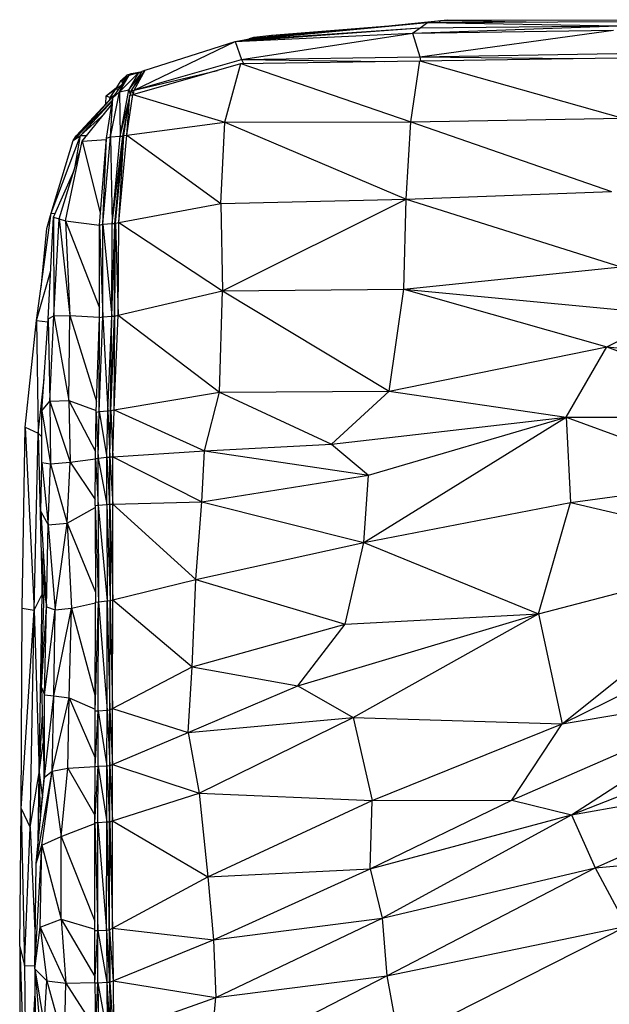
# Model space of a CAD drawing. Header units: millimetres. Extents: x 0 to 2209, y 0 to 979.
# Tile 6 of 27: x 0 to 173, y 650 to 938. Entities that reach past the tile are written whole.
import ezdxf

# ---------------------------------------------------------------- set-up
doc = ezdxf.new("R2010")
doc.units = ezdxf.units.MM
doc.header["$MEASUREMENT"] = 0
doc.layers.add('Crea2D$visibili$tangenti', color=7, linetype='Continuous', true_color=0x000000)

msp = doc.modelspace()

# ---------------------------------------------------------------- linework, layer by layer
at = {"layer": 'Crea2D$visibili$tangenti'}
for p, q in [((66.11, 932.48), (119.71, 937.47)), ((68.43, 932.95), (119.71, 937.47)), ((106.42, 936.3), (125.62, 938.33)), ((109.98, 936.61), (125.62, 938.33)), ((115.27, 937.08), (123.59, 938.09)), ((117.57, 935.94), (119.71, 937.47)), ((119.71, 937.47), (176.9, 937.76)), ((119.71, 937.47), (175.44, 936.5)), ((123.1, 937.49), (123.59, 938.09)), ((123.59, 938.09), (154.88, 937.65)), ((125.62, 938.33), (138.41, 937.88)), ((125.62, 938.06), (125.62, 938.33)), ((125.62, 938.33), (182.91, 938.21)), ((63.49, 931.99), (117.57, 935.94)), ((63.49, 931.99), (115.35, 934.4)), ((65.33, 926.7), (115.35, 934.4)), ((66.11, 932.48), (117.57, 935.94)), ((74.15, 933.77), (108.37, 936.5)), ((74.15, 933.77), (87.15, 934.6)), ((115.35, 934.4), (175.44, 936.5)), ((115.35, 934.4), (117.57, 935.94)), ((115.35, 934.4), (174.18, 935.24)), ((115.35, 934.4), (117.48, 927.46)), ((117.48, 927.46), (174.18, 935.24)), ((117.57, 935.94), (175.44, 936.5)), ((33.93, 917.71), (63.49, 931.99)), ((37.12, 923.53), (63.49, 931.99)), ((63.49, 931.99), (66.11, 932.48)), ((63.49, 931.99), (65.33, 926.7)), ((66.11, 932.48), (68.43, 932.95)), ((67.65, 932.8), (68.91, 933.18)), ((67.95, 932.86), (68.91, 933.18)), ((68.32, 932.93), (68.91, 933.18)), ((68.91, 933.18), (74.15, 933.77)), ((72.97, 933.35), (74.15, 933.77)), ((74.15, 933.77), (74.39, 933.48)), ((33.93, 917.71), (65.33, 926.7)), ((65.14, 925.47), (117.48, 926.24)), ((65.33, 926.7), (117.48, 927.46)), ((65.33, 926.7), (65.84, 925.48)), ((65.33, 926.7), (107.25, 926.09)), ((114.86, 908.41), (117.48, 926.24)), ((117.48, 927.46), (175.15, 928.41)), ((117.48, 927.46), (162.38, 926.98)), ((117.48, 927.46), (117.71, 926.24)), ((117.48, 926.24), (175.25, 927.19)), ((117.48, 926.24), (176.9, 909.48)), ((29.56, 917.16), (35.28, 922.86)), ((32.28, 917.77), (35.28, 922.86)), ((32.38, 922.09), (35.28, 922.86)), ((33.05, 917.48), (37.12, 923.53)), ((33.06, 917.5), (36.25, 923.24)), ((33.15, 922.55), (36.19, 923.12)), ((33.54, 916.43), (65.14, 925.47)), ((33.93, 917.71), (37.12, 923.53)), ((33.93, 917.71), (58.27, 923.5)), ((35.28, 922.86), (36.07, 922.91)), ((35.28, 922.86), (36.02, 922.82)), ((35.28, 922.86), (35.9, 922.6)), ((36.25, 923.24), (37.12, 923.53)), ((60.39, 908.28), (65.14, 925.47)), ((65.14, 925.47), (114.86, 908.41)), ((27.62, 915.44), (31.02, 920.29)), ((28.59, 918.22), (30.05, 920.54)), ((29.56, 917.16), (32.38, 922.09)), ((29.56, 917.16), (31.02, 920.29)), ((30.05, 920.54), (31.79, 922.15)), ((30.05, 920.54), (32.31, 922.01)), ((30.05, 920.54), (31.4, 920.88)), ((30.05, 920.54), (30.97, 920.22)), ((30.05, 920.54), (30.6, 919.69)), ((31.02, 920.29), (32.38, 922.09)), ((31.4, 920.88), (31.61, 921.08)), ((31.4, 920.88), (31.48, 920.9)), ((31.4, 920.88), (31.44, 920.86)), ((31.4, 920.88), (31.45, 920.87)), ((31.4, 920.88), (31.43, 920.84)), ((31.79, 922.15), (33.15, 922.55)), ((32.28, 917.77), (35.66, 922.18)), ((32.49, 922.12), (33.15, 922.55)), ((32.78, 922.2), (33.15, 922.55)), ((33.15, 922.55), (34.3, 922.6)), ((33.15, 922.55), (33.7, 922.44)), ((25.69, 916.07), (28.75, 918.47)), ((25.69, 916.07), (28.59, 918.22)), ((26.85, 915.5), (28.59, 918.22)), ((26.95, 904.01), (29.56, 917.16)), ((27.62, 915.44), (29.56, 917.16)), ((28.59, 918.22), (30.27, 919.22)), ((28.59, 918.22), (29.12, 917.59)), ((29.56, 917.16), (32.28, 917.77)), ((29.56, 917.16), (29.75, 904.27)), ((29.75, 904.27), (32.28, 917.77)), ((32.28, 917.77), (32.77, 916.27)), ((32.77, 916.27), (33.05, 917.48)), ((33.05, 917.48), (33.93, 917.71)), ((33.05, 917.48), (33.72, 916.48)), ((33.73, 916.48), (33.93, 917.71)), ((16, 902.96), (28.35, 916.48)), ((16, 902.96), (27.52, 914.75)), ((16.96, 904.34), (28.5, 916.7)), ((16.96, 904.34), (27.04, 915.27)), ((18.22, 904.45), (27.47, 914.44)), ((25.57, 913.67), (25.69, 916.07)), ((25.69, 916.07), (26.85, 915.5)), ((25.78, 903.61), (27.62, 915.44)), ((26.81, 915.01), (26.85, 915.5)), ((26.83, 915.03), (26.85, 915.5)), ((26.85, 915.5), (28.18, 916.35)), ((26.85, 915.5), (27.35, 915.46)), ((26.95, 904.01), (27.62, 915.44)), ((27.04, 915.27), (27.35, 915.46)), ((29.76, 904.27), (32.53, 915.32)), ((30.82, 904.41), (32.66, 916.2)), ((31.7, 904.53), (33.54, 916.43)), ((31.7, 904.53), (32.66, 916.2)), ((32.66, 916.2), (33.54, 916.43)), ((32.66, 916.2), (32.77, 916.27)), ((32.77, 916.27), (33.57, 916.44)), ((32.77, 916.27), (33.54, 916.43)), ((33.54, 916.43), (60.39, 908.28)), ((18.71, 902.72), (27.3, 913.38)), ((30.53, 904.27), (32.21, 913.28)), ((18.22, 904.45), (25.14, 910.7)), ((60.39, 908.28), (114.86, 908.41)), ((113.5, 885.8), (114.86, 908.41)), ((114.86, 908.41), (176.9, 909.48)), ((114.86, 908.41), (173.6, 887.98)), ((31.7, 904.53), (60.39, 908.28)), ((59.22, 884.55), (60.39, 908.28)), ((60.39, 908.28), (113.5, 885.8)), ((9.6, 881.65), (18.22, 904.45)), ((9.6, 881.65), (16, 902.96)), ((13.76, 879.46), (18.71, 902.72)), ((16, 902.96), (18.22, 904.45)), ((16, 902.96), (16.96, 904.34)), ((16.5, 894.85), (18.22, 904.45)), ((18.22, 904.45), (20.11, 904.45)), ((18.71, 902.72), (25.75, 903.27)), ((18.71, 902.72), (19.09, 903.25)), ((18.71, 902.72), (24, 881.34)), ((19.09, 903.25), (19.45, 903.63)), ((23.75, 878.15), (25.78, 903.61)), ((24.71, 878.44), (26.95, 904.01)), ((24.72, 878.45), (25.78, 903.61)), ((25.78, 903.61), (26.95, 904.01)), ((26.95, 904.01), (29.75, 904.27)), ((26.95, 904.01), (27.43, 878.69)), ((27.43, 878.69), (30.53, 904.27)), ((27.43, 878.69), (29.75, 904.27)), ((28.21, 878.69), (30.53, 904.27)), ((28.4, 878.77), (30.82, 904.41)), ((28.4, 878.77), (30.53, 904.27)), ((29.37, 878.97), (31.7, 904.53)), ((29.37, 878.97), (30.82, 904.41)), ((29.75, 904.27), (30.53, 904.27)), ((30.53, 904.27), (30.82, 904.41)), ((30.82, 904.41), (31.7, 904.53)), ((31.7, 904.53), (59.22, 884.55)), ((11.92, 880), (18.21, 900.4)), ((10.27, 880.52), (16.3, 894.2)), ((59.22, 884.55), (113.5, 885.8)), ((59.71, 858.91), (113.5, 885.8)), ((112.83, 859.46), (113.5, 885.8)), ((113.5, 885.8), (173.6, 887.98)), ((113.5, 885.8), (176.31, 865.98)), ((29.37, 878.97), (59.22, 884.55)), ((59.22, 884.55), (59.71, 858.91)), ((5.33, 850.28), (9.6, 881.65)), ((8.34, 877.15), (9.6, 881.65)), ((8.72, 850.72), (10.27, 880.52)), ((9.6, 881.65), (10.72, 881.53)), ((10.27, 880.52), (11.92, 880)), ((10.27, 880.52), (10.37, 851.58)), ((10.37, 851.58), (11.92, 880)), ((11.92, 880), (15.02, 851.75)), ((11.92, 880), (13.76, 879.46)), ((6.63, 859.85), (8.34, 877.15)), ((13.76, 879.46), (23.75, 853.91)), ((13.76, 879.46), (15.02, 851.75)), ((13.76, 879.46), (23.75, 878.18)), ((23.75, 878.15), (24.71, 878.44)), ((23.75, 851.12), (23.75, 878.15)), ((23.75, 878.15), (24.71, 851.31)), ((24.71, 878.44), (27.43, 878.69)), ((24.71, 878.44), (27.34, 851.52)), ((24.71, 851.31), (24.71, 878.44)), ((27.34, 851.52), (28.21, 878.69)), ((27.34, 851.52), (27.43, 878.69)), ((27.43, 878.69), (28.21, 878.69)), ((28.11, 851.51), (28.4, 878.77)), ((28.11, 851.51), (28.21, 878.69)), ((28.21, 851.52), (28.4, 878.77)), ((28.21, 878.69), (28.4, 878.77)), ((28.4, 878.77), (29.37, 878.97)), ((28.4, 878.77), (29.18, 851.77)), ((29.18, 851.77), (29.37, 878.97)), ((29.37, 878.97), (59.71, 858.91)), ((112.83, 859.46), (176.31, 865.98)), ((5.33, 850.28), (9.46, 864.91)), ((59.71, 858.91), (112.83, 859.46)), ((108.46, 829.52), (112.83, 859.46)), ((112.83, 859.46), (191.24, 851.98)), ((112.83, 859.46), (172.25, 842.51)), ((29.18, 851.77), (59.71, 858.91)), ((58.84, 829.29), (59.71, 858.91)), ((59.71, 858.91), (108.46, 829.52)), ((6.88, 823.76), (8.72, 850.72)), ((8.72, 850.72), (10.37, 851.58)), ((8.72, 850.72), (9.21, 826.57)), ((9.21, 826.57), (10.37, 851.58)), ((10.37, 851.58), (15.02, 851.75)), ((10.37, 851.58), (14.73, 826.8)), ((14.73, 826.8), (15.02, 851.75)), ((15.02, 851.75), (22.89, 826.55)), ((15.02, 851.75), (23.75, 851.24)), ((22.78, 823.44), (23.75, 851.12)), ((23.65, 823.58), (24.71, 851.31)), ((23.65, 823.58), (23.75, 851.12)), ((23.75, 851.12), (24.71, 851.31)), ((24.71, 851.31), (27.34, 851.52)), ((24.71, 851.31), (26.17, 823.8)), ((26.17, 823.8), (27.34, 851.52)), ((26.95, 823.84), (27.34, 851.52)), ((26.95, 823.84), (28.11, 851.51)), ((27.04, 823.87), (28.21, 851.52)), ((27.04, 823.87), (28.11, 851.51)), ((27.34, 851.52), (28.11, 851.51)), ((28.01, 824.05), (29.18, 851.77)), ((28.01, 824.05), (28.21, 851.52)), ((28.11, 851.51), (28.21, 851.52)), ((28.21, 851.52), (29.18, 851.77)), ((29.18, 851.77), (58.84, 829.29)), ((172.25, 842.51), (191.24, 851.98)), ((1.94, 819), (5.33, 850.28)), ((5.33, 850.28), (5.82, 817.21)), ((5.33, 850.28), (8.66, 849.8)), ((108.46, 829.52), (172.25, 842.51)), ((160.32, 821.91), (172.25, 842.51)), ((172.25, 842.51), (233.02, 836.5)), ((172.25, 842.51), (226.81, 822.1)), ((5.82, 817.21), (7.52, 833.06)), ((28.01, 824.05), (58.84, 829.29)), ((54.47, 812.04), (58.84, 829.29)), ((58.84, 829.29), (108.46, 829.52)), ((58.84, 829.29), (91.6, 814.07)), ((91.6, 814.07), (108.46, 829.52)), ((108.46, 829.52), (160.32, 821.91)), ((6.88, 823.76), (9.21, 826.57)), ((9.21, 826.57), (14.73, 826.8)), ((9.21, 826.57), (15.12, 808.8)), ((9.21, 826.57), (9.4, 808.27)), ((14.73, 826.8), (22.61, 811.86)), ((14.73, 826.8), (15.12, 808.8)), ((14.73, 826.8), (22.79, 823.87)), ((6.88, 823.76), (9.4, 808.27)), ((6.88, 808.61), (6.88, 823.76)), ((22.58, 809.84), (22.78, 823.44)), ((22.78, 823.44), (23.65, 823.58)), ((22.78, 823.44), (23.36, 809.96)), ((23.36, 809.96), (23.65, 823.58)), ((23.65, 823.58), (26.17, 823.8)), ((23.65, 823.58), (25.88, 810.19)), ((25.88, 810.19), (26.17, 823.8)), ((26.17, 823.8), (26.95, 823.84)), ((26.17, 823.8), (26.75, 810.29)), ((26.75, 810.29), (27.04, 823.87)), ((26.75, 810.29), (26.95, 823.84)), ((26.95, 823.84), (27.04, 823.87)), ((27.04, 823.87), (28.01, 824.05)), ((27.04, 823.87), (27.62, 810.34)), ((27.62, 810.34), (28.01, 824.05)), ((28.01, 824.05), (54.47, 812.04)), ((91.6, 814.07), (160.32, 821.91)), ((101.1, 785.18), (160.32, 821.91)), ((102.45, 804.91), (160.32, 821.91)), ((160.32, 821.91), (226.81, 822.1)), ((160.32, 821.91), (161.58, 796.96)), ((160.32, 821.91), (210.24, 803.55)), ((1.07, 766.02), (1.94, 819)), ((1.94, 819), (4.65, 765.39)), ((1.94, 819), (5.82, 817.21)), ((4.65, 765.39), (5.82, 817.21)), ((5.82, 817.21), (6.88, 816.14)), ((5.82, 817.21), (6.98, 770.05)), ((54.47, 812.04), (91.6, 814.07)), ((91.6, 814.07), (102.45, 804.91)), ((26.75, 810.29), (27.62, 810.34)), ((26.75, 810.29), (27.62, 796.5)), ((27.62, 810.34), (54.47, 812.04)), ((27.62, 810.34), (53.7, 797.15)), ((27.62, 796.5), (27.62, 810.34)), ((53.7, 797.15), (54.47, 812.04)), ((54.47, 812.04), (102.45, 804.91)), ((6.59, 794.29), (6.88, 808.61)), ((6.88, 808.61), (8.72, 790.36)), ((6.88, 808.61), (9.4, 808.27)), ((8.72, 790.36), (9.4, 808.27)), ((9.4, 808.27), (15.12, 808.8)), ((9.4, 808.27), (14.25, 790.88)), ((14.25, 790.88), (15.12, 808.8)), ((15.12, 808.8), (22.58, 809.75)), ((15.12, 808.8), (22.5, 797.79)), ((22.49, 796.03), (22.58, 809.84)), ((22.58, 809.84), (23.36, 809.96)), ((22.58, 809.84), (23.36, 796.13)), ((23.36, 809.96), (25.88, 810.19)), ((23.36, 796.13), (23.36, 809.96)), ((23.36, 809.96), (25.88, 796.36)), ((25.88, 810.19), (26.75, 810.26)), ((25.88, 810.19), (26.66, 796.45)), ((25.88, 796.36), (25.88, 810.19)), ((26.66, 796.45), (26.75, 810.26)), ((26.75, 796.48), (26.75, 810.26)), ((53.7, 797.15), (102.45, 804.91)), ((101.1, 785.18), (102.45, 804.91)), ((161.58, 796.96), (210.24, 803.55)), ((22.49, 796.03), (23.36, 796.13)), ((22.49, 796.03), (23.45, 767.86)), ((22.49, 796.03), (22.58, 767.77)), ((23.36, 796.13), (25.88, 796.36)), ((23.36, 796.13), (23.45, 767.86)), ((23.36, 796.13), (25.98, 768.11)), ((25.88, 796.36), (26.66, 796.45)), ((25.88, 796.36), (26.85, 768.23)), ((25.88, 796.36), (25.98, 768.11)), ((26.66, 796.45), (26.75, 796.48)), ((26.66, 796.45), (26.84, 768.62)), ((26.75, 796.48), (27.62, 796.5)), ((26.75, 796.48), (27.62, 768.45)), ((26.75, 796.48), (26.85, 768.23)), ((27.62, 796.5), (53.7, 797.15)), ((27.62, 796.5), (51.95, 774.43)), ((27.62, 768.45), (27.62, 796.5)), ((51.95, 774.43), (53.7, 797.15)), ((53.7, 797.15), (101.1, 785.18)), ((101.1, 785.18), (161.58, 796.96)), ((152.18, 764.36), (161.58, 796.96)), ((161.58, 796.96), (222.16, 782.69)), ((6.59, 794.29), (8.72, 790.36)), ((6.59, 794.29), (8.24, 766.41)), ((14.25, 790.88), (22.49, 795.43)), ((8.24, 766.41), (8.72, 790.36)), ((8.72, 790.36), (14.25, 790.88)), ((8.72, 790.36), (10.76, 765.47)), ((10.76, 765.47), (14.25, 790.88)), ((14.25, 790.88), (22.57, 770.69)), ((14.25, 790.88), (15.51, 766.01)), ((51.95, 774.43), (101.1, 785.18)), ((95.67, 761.32), (101.1, 785.18)), ((101.1, 785.18), (152.18, 764.36)), ((6.98, 770.05), (7.28, 782.66)), ((152.18, 764.36), (222.16, 782.69)), ((159.16, 732.09), (222.16, 782.69)), ((7.51, 778.78), (7.56, 771.48)), ((6.98, 770.05), (7.52, 776.42)), ((27.62, 768.45), (51.95, 774.43)), ((50.89, 748.86), (51.95, 774.43)), ((51.95, 774.43), (95.67, 761.32)), ((4.65, 765.39), (6.98, 770.05)), ((6.11, 717.9), (6.98, 770.05)), ((6.79, 742.8), (7.56, 771.48)), ((6.98, 770.05), (7.48, 768.47)), ((7.56, 771.48), (8.24, 766.41)), ((15.51, 766.01), (22.58, 767.58)), ((22.49, 735.91), (23.45, 767.77)), ((22.49, 735.91), (22.58, 767.77)), ((22.58, 767.77), (23.45, 767.86)), ((23.36, 735.95), (23.45, 767.86)), ((23.45, 767.86), (25.98, 768.11)), ((23.45, 767.86), (25.98, 736.16)), ((25.98, 768.11), (26.85, 768.2)), ((25.98, 768.11), (26.75, 736.23)), ((25.98, 736.16), (25.98, 768.11)), ((26.75, 736.23), (26.85, 768.2)), ((26.85, 768.23), (27.62, 768.45)), ((26.85, 768.23), (27.53, 736.66)), ((27.53, 736.66), (27.62, 768.45)), ((27.62, 768.45), (50.89, 748.86)), ((0.78, 707.32), (1.07, 766.02)), ((0.78, 707.32), (4.65, 765.39)), ((1.07, 766.02), (4.65, 765.39)), ((3.49, 701.72), (4.65, 765.39)), ((4.65, 765.39), (6.11, 717.9)), ((6.79, 742.8), (8.24, 766.41)), ((7.66, 740.66), (8.24, 766.41)), ((7.66, 740.66), (10.76, 765.47)), ((8.24, 766.41), (10.76, 765.47)), ((10.37, 740.34), (15.51, 766.01)), ((10.37, 740.34), (10.76, 765.47)), ((10.76, 765.47), (15.51, 766.01)), ((14.83, 739.71), (15.51, 766.01)), ((15.51, 766.01), (22.5, 740.22)), ((81.81, 743.25), (152.18, 764.36)), ((95.67, 761.32), (152.18, 764.36)), ((97.99, 733.99), (152.18, 764.36)), ((152.18, 764.36), (159.16, 732.09)), ((50.89, 748.86), (95.67, 761.32)), ((81.81, 743.25), (95.67, 761.32)), ((159.16, 732.09), (220.51, 762.69)), ((27.53, 736.66), (50.89, 748.86)), ((49.73, 729.58), (50.89, 748.86)), ((50.89, 748.86), (81.81, 743.25)), ((6.79, 742.8), (7.56, 716.23)), ((6.79, 742.8), (7.66, 740.66)), ((49.73, 729.58), (81.81, 743.25)), ((81.81, 743.25), (97.99, 733.99)), ((144.43, 709.76), (218.67, 742.2)), ((159.16, 732.09), (218.67, 742.2)), ((161.87, 705.5), (218.67, 742.2)), ((7.56, 716.23), (7.66, 740.66)), ((7.66, 716.47), (7.66, 740.66)), ((7.66, 740.66), (10.37, 740.34)), ((7.66, 716.47), (10.37, 740.34)), ((9.89, 718.27), (10.37, 740.34)), ((9.89, 718.27), (14.83, 739.71)), ((10.37, 740.34), (14.83, 739.71)), ((14.44, 719.12), (14.83, 739.71)), ((14.83, 739.71), (22.49, 722.18)), ((14.83, 739.71), (22.49, 736.46)), ((22.49, 719.67), (23.36, 735.95)), ((22.49, 735.91), (23.36, 735.95)), ((22.49, 719.67), (22.49, 735.91)), ((23.36, 735.95), (25.98, 736.16)), ((23.36, 735.95), (25.88, 719.87)), ((23.36, 719.7), (23.36, 735.95)), ((25.88, 719.87), (25.98, 736.16)), ((25.98, 736.16), (26.75, 736.23)), ((25.98, 736.16), (26.75, 719.95)), ((26.75, 736.23), (27.53, 736.66)), ((26.75, 736.23), (27.53, 720.25)), ((26.75, 719.91), (26.75, 736.23)), ((27.53, 736.66), (49.73, 729.58)), ((27.53, 720.25), (27.53, 736.66)), ((6.11, 717.9), (7.02, 734.89)), ((49.73, 729.58), (97.99, 733.99)), ((52.92, 711.8), (97.99, 733.99)), ((97.99, 733.99), (159.16, 732.09)), ((97.99, 733.99), (103.52, 709.65)), ((27.53, 720.25), (49.73, 729.58)), ((49.73, 729.58), (52.92, 711.8)), ((103.52, 709.65), (159.16, 732.09)), ((144.43, 709.76), (159.16, 732.09)), ((161.87, 705.5), (224.68, 730.1)), ((6.11, 717.9), (7.26, 726.46)), ((5.23, 691.21), (9.89, 718.27)), ((6.88, 696.55), (9.89, 718.27)), ((7.66, 716.47), (9.89, 718.27)), ((9.89, 718.27), (14.44, 719.12)), ((9.89, 718.27), (12.5, 699.09)), ((12.5, 699.09), (14.44, 719.12)), ((14.44, 719.12), (22.49, 719.67)), ((14.44, 719.12), (22.4, 705.33)), ((22.39, 703.26), (23.36, 719.7)), ((22.39, 703.26), (22.49, 719.67)), ((22.49, 719.67), (23.36, 719.7)), ((23.26, 703.27), (23.36, 719.7)), ((23.36, 719.7), (25.88, 719.87)), ((23.36, 719.7), (25.88, 703.41)), ((25.88, 719.87), (26.75, 719.95)), ((25.88, 703.41), (25.88, 719.87)), ((25.88, 719.87), (26.66, 703.46)), ((26.66, 703.46), (26.75, 719.91)), ((26.75, 719.91), (27.53, 720.25)), ((26.75, 719.91), (27.53, 703.72)), ((26.75, 703.43), (26.75, 719.91)), ((27.53, 720.25), (52.92, 711.8)), ((27.53, 703.72), (27.53, 720.25)), ((3.49, 701.72), (6.11, 717.9)), ((5.23, 691.21), (7.66, 716.47)), ((5.23, 691.21), (7.56, 716.23)), ((5.83, 697.57), (6.11, 717.9)), ((6.11, 717.9), (6.4, 703.76)), ((6.11, 717.9), (7.03, 710.49)), ((7.56, 716.23), (7.66, 716.47)), ((161.87, 705.5), (231.86, 717.95)), ((168.75, 689.95), (231.86, 717.95)), ((27.53, 703.72), (52.92, 711.8)), ((52.92, 711.8), (103.52, 709.65)), ((52.92, 711.8), (55.44, 687.34)), ((55.44, 687.34), (103.52, 709.65)), ((102.94, 689.7), (144.43, 709.76)), ((102.94, 689.7), (103.52, 709.65)), ((103.52, 709.65), (144.43, 709.76)), ((144.43, 709.76), (161.87, 705.5)), ((0.39, 666.95), (0.78, 707.32)), ((0.78, 707.32), (1.84, 661.34)), ((0.78, 707.32), (3.49, 701.72)), ((26.75, 703.43), (27.53, 703.72)), ((27.53, 703.72), (55.44, 687.34)), ((27.53, 672.32), (27.53, 703.72)), ((102.94, 689.7), (161.87, 705.5)), ((106.43, 675.17), (161.87, 705.5)), ((161.87, 705.5), (168.75, 689.95)), ((1.84, 661.34), (3.49, 701.72)), ((3.49, 701.72), (4.96, 669.4)), ((12.5, 699.09), (22.39, 702.89)), ((22.39, 703.26), (23.26, 703.27)), ((22.39, 703.26), (23.26, 671.66)), ((22.39, 671.59), (22.39, 703.26)), ((23.26, 703.27), (25.88, 703.41)), ((23.26, 671.61), (23.26, 703.27)), ((23.26, 703.27), (25.78, 671.74)), ((25.78, 671.74), (25.88, 703.41)), ((25.88, 703.41), (26.66, 703.46)), ((25.88, 703.41), (26.56, 671.81)), ((26.56, 671.81), (26.66, 703.46)), ((26.66, 671.8), (26.66, 703.46)), ((26.66, 703.46), (26.75, 703.43)), ((26.66, 671.8), (26.75, 703.43)), ((26.75, 703.43), (27.53, 672.32)), ((6.88, 696.55), (12.5, 699.09)), ((12.5, 674.88), (12.5, 699.09)), ((12.5, 699.09), (22.39, 674.35)), ((4.84, 660.39), (6.88, 696.55)), ((5.23, 691.21), (6.88, 696.55)), ((6.4, 672.58), (6.88, 696.55)), ((6.88, 696.55), (12.5, 674.88)), ((168.75, 689.95), (235.73, 696.11)), ((4.84, 660.39), (5.23, 691.21)), ((55.44, 687.34), (102.94, 689.7)), ((57.09, 668.91), (102.94, 689.7)), ((102.94, 689.7), (106.43, 675.17)), ((106.43, 675.17), (168.75, 689.95)), ((107.79, 658.35), (168.75, 689.95)), ((168.75, 689.95), (177.96, 672.86)), ((27.53, 672.32), (55.44, 687.34)), ((55.44, 687.34), (57.09, 668.91)), ((6.4, 672.58), (12.5, 674.88)), ((12.5, 674.88), (13.86, 656.2)), ((12.5, 674.88), (22.39, 658.16)), ((12.5, 674.88), (22.39, 672)), ((57.09, 668.91), (106.43, 675.17)), ((57.77, 651.93), (106.43, 675.17)), ((106.43, 675.17), (107.79, 658.35)), ((4.84, 660.39), (6.4, 672.58)), ((6.4, 672.58), (13.86, 656.2)), ((6.4, 672.58), (8.34, 656.9)), ((26.66, 671.8), (27.53, 672.32)), ((27.53, 672.32), (57.09, 668.91)), ((27.53, 672.32), (27.72, 656.89)), ((107.79, 658.35), (177.96, 672.86)), ((111.37, 639.13), (177.96, 672.86)), ((22.39, 656.26), (23.26, 671.61)), ((22.39, 671.59), (23.26, 671.61)), ((22.39, 656.26), (22.39, 671.59)), ((23.26, 671.61), (25.78, 671.74)), ((23.26, 656.3), (23.26, 671.61)), ((23.26, 671.61), (25.88, 656.43)), ((25.78, 671.74), (26.56, 671.81)), ((25.78, 671.74), (26.66, 656.47)), ((25.78, 671.74), (25.88, 656.43)), ((26.56, 671.81), (26.66, 656.47)), ((26.56, 671.81), (26.66, 671.8)), ((26.66, 656.47), (26.66, 671.8)), ((26.66, 671.8), (27.72, 656.89)), ((26.66, 671.8), (26.75, 656.47)), ((0.39, 666.95), (2.42, 607.38)), ((0.39, 666.95), (0.48, 605.37)), ((0.39, 666.95), (1.84, 661.34)), ((27.72, 656.89), (57.09, 668.91)), ((57.09, 668.91), (57.77, 651.93)), ((1.84, 661.34), (2.42, 607.38)), ((1.84, 661.34), (4.85, 661.27)), ((4.84, 660.39), (8.05, 622.92)), ((4.84, 660.39), (5.04, 632.23)), ((4.84, 660.39), (8.34, 656.9)), ((4.84, 660.39), (7.56, 643.8)), ((56.03, 631.68), (107.79, 658.35)), ((57.77, 651.93), (107.79, 658.35)), ((107.79, 658.35), (111.37, 639.13)), ((7.56, 643.8), (8.34, 656.9)), ((8.34, 656.9), (13.47, 638.36)), ((8.34, 656.9), (13.86, 656.2)), ((13.47, 638.36), (13.86, 656.2)), ((13.86, 656.2), (22.39, 656.35)), ((13.86, 656.2), (22.56, 642.64)), ((22.39, 656.26), (23.26, 656.3)), ((22.39, 656.26), (22.58, 640.84)), ((22.58, 640.84), (23.26, 656.3)), ((23.26, 656.3), (25.88, 656.43)), ((23.26, 656.3), (23.45, 640.87)), ((23.26, 656.3), (25.98, 640.99)), ((25.88, 656.43), (26.66, 656.47)), ((25.88, 656.43), (26.85, 641.05)), ((25.88, 656.43), (25.98, 640.99)), ((26.66, 656.47), (26.85, 641.05)), ((26.66, 656.47), (26.75, 656.47)), ((26.75, 656.47), (27.72, 656.89)), ((26.75, 656.47), (27.82, 641.42)), ((26.75, 656.47), (26.85, 641.05)), ((27.72, 656.89), (57.77, 651.93)), ((27.72, 656.89), (27.82, 641.42)), ((2.42, 607.38), (4.89, 653.22)), ((27.82, 641.42), (57.77, 651.93)), ((56.03, 631.68), (57.77, 651.93))]:
    msp.add_line(p, q, dxfattribs=at)

doc.saveas('drawing.dxf')
